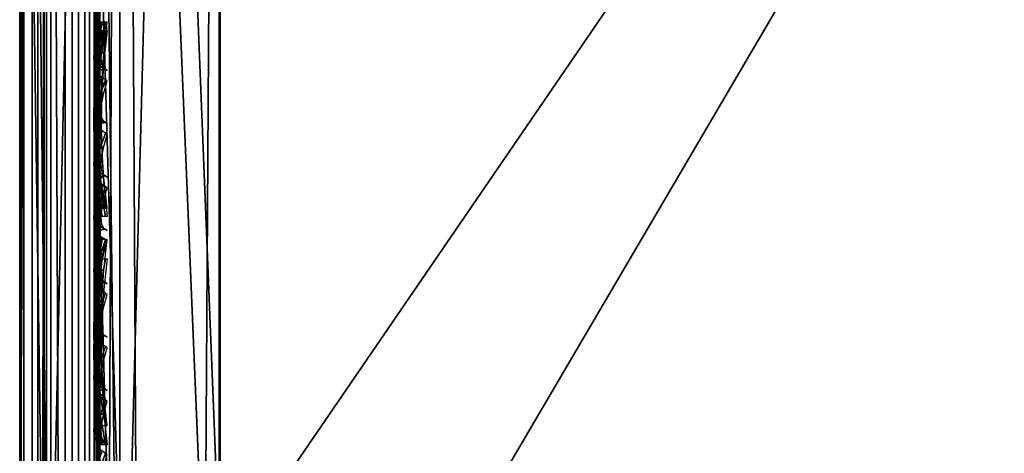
# Model space of a CAD drawing. Header units: inches. Extents: x 0 to 63.6, y -63.6 to 0.
# Tile 16 of 256: x 0 to 1.229, y -8.439 to -7.897. Entities that reach past the tile are written whole.
import ezdxf

# ---------------------------------------------------------------- set-up
doc = ezdxf.new("R2010")
doc.units = ezdxf.units.IN
doc.header["$LTSCALE"] = 0.03937
doc.header["$MEASUREMENT"] = 0
for name, color, linetype in [('A-FURN-3-ST', 151, 'Continuous'), ('A-FURN-3-ST-BK', 151, 'Continuous'), ('A-FURN-3-ST-SEAM', 250, 'Continuous'), ('A-FURN-3-STITCH', 15, 'Continuous')]:
    doc.layers.add(name, color=color, linetype=linetype)

msp = doc.modelspace()

# ---------------------------------------------------------------- meshes
at = {"layer": 'A-FURN-3-ST'}
mesh = msp.add_polyface(dxfattribs=at)
corners = [(0.2497, -27.1155, 17.9788), (1.9318, -26.9508, 18), (0.25, -26.9009, 18), (0.2493, -27.3218, 17.9162), (1.9168, -27.2351, 17.9625), (0.249, -27.5119, 17.8145), (1.9029, -27.5001, 17.8526), (0.2488, -27.6787, 17.6778), (1.8909, -27.7276, 17.6778), (0.1946, -27.1142, 17.9727), (0.125, -26.9009, 17.9665), (0.0731, -27.1011, 17.9069), (0.0335, -26.9009, 17.875), (0.0473, -27.0952, 17.8771), (0.0121, -27.0817, 17.8091), (0.0121, -27.2555, 17.7562), (0.0472, -27.2821, 17.8203), (0.0121, -27.4157, 17.6705), (0.0471, -27.4542, 17.7281), (0.0121, -27.5561, 17.5553), (0.0471, -27.6052, 17.6043), (0.0121, -27.6712, 17.4148), (0.047, -27.7288, 17.4532), (0, -27.6075, 17.3722), (0.012, -27.7569, 17.2546), (0, -27.5019, 17.501), (0, -27.373, 17.6067), (0, -27.2261, 17.6853), (0, -27.0667, 17.7337), (0, -26.9009, 17.75), (0.1938, -27.6742, 17.6733), (0.1941, -27.5084, 17.8092), (0.1943, -27.3194, 17.9104), (0.073, -27.2937, 17.8484), (0.0729, -27.4711, 17.7533), (0.0728, -27.6266, 17.6257), (0.0472, -27.6525, 5.134), (0.0121, -27.6259, 5.1981), (0.0335, -27.5009, 5.125), (0, -27.5009, 5.25), (0, -27.5965, 5.269), (0, -27.6776, 5.3232), (0.0121, -27.7319, 5.269), (0.073, -27.6641, 5.1059), (0.125, -27.5009, 5.0335), (0.1943, -27.6898, 5.0439), (0.25, -27.5009, 5), (0.2493, -27.6922, 5.0381), (1.894, -27.7413, 5.0381), (0, -4.6005, 16.9), (0, -27.7509, 5.5), (0, -27.7509, 16.9), (0, -27.7345, 17.0658), (0, -27.6861, 17.2252), (0, -27.7318, 5.4043)]
mesh.append_faces([[corners[k] for k in face] for face in [(0, 1, 2), (0, 3, 4), (3, 5, 6), (5, 7, 8), (0, 2, 9), (9, 2, 10), (9, 10, 11), (11, 10, 12), (11, 12, 13), (13, 12, 14), (13, 14, 15, 16), (16, 15, 17, 18), (18, 17, 19, 20), (20, 19, 21, 22), (23, 24, 21), (23, 21, 25), (25, 21, 19), (25, 19, 26), (26, 19, 17), (26, 17, 27), (27, 17, 15), (27, 15, 28), (28, 15, 14), (28, 14, 29), (29, 14, 12), (30, 7, 31), (31, 7, 5), (31, 5, 32), (32, 5, 3), (32, 3, 9), (9, 3, 0), (32, 9, 11, 33), (33, 11, 13, 16), (33, 16, 18, 34), (34, 18, 20, 35), (32, 33, 34, 31), (31, 34, 35, 30), (36, 37, 38), (38, 37, 39), (39, 37, 40), (40, 37, 41), (41, 37, 42), (36, 38, 43), (43, 38, 44), (43, 44, 45), (45, 44, 46), (45, 46, 47), (46, 48, 47), (49, 50, 51), (29, 51, 52), (29, 52, 53), (50, 39, 54), (54, 39, 41), (41, 39, 40), (53, 23, 29), (29, 23, 25), (29, 25, 26), (26, 27, 29), (29, 27, 28)]])
mesh = msp.add_polyface(dxfattribs=at)
corners = [(8.5832, -27.9167, 18), (14.8812, -7.385, 18), (12.828, -6.8816, 18), (6.9387, -27.5612, 18), (10.758, -6.4531, 18), (8.6737, -6.1001, 18), (5.2796, -27.2813, 18), (6.5781, -5.823, 18), (3.6095, -27.0777, 18), (4.4737, -5.6222, 18), (1.9318, -26.9508, 18), (2.3634, -5.498, 18), (0.25, -26.9009, 18), (0.25, -5.4505, 18), (12.8904, -6.6038, 17.9625), (10.8102, -6.1732, 17.9625), (8.7157, -5.8185, 17.9625), (6.6097, -5.5401, 17.9625), (4.495, -5.3383, 17.9625), (10.9521, -5.4085, 17.1847), (13.068, -5.8081, 16.9), (10.9586, -5.3715, 16.9), (13.0363, -5.952, 17.45), (13.0601, -5.8447, 17.1847), (10.9323, -5.5166, 17.45), (12.9982, -6.1226, 17.6778), (10.9004, -5.6884, 17.6778), (8.8138, -5.1578, 17.45), (8.7882, -5.3307, 17.6778), (12.9484, -6.3449, 17.8526), (10.8588, -5.9124, 17.8526), (8.7548, -5.5561, 17.8526), (6.6392, -5.2764, 17.8526), (13.068, -5.8081, 5.5), (10.9586, -5.3715, 5.5), (0, -5.4505, 17.75), (0, -26.9009, 17.75), (0.0335, -5.4505, 17.875), (0.0335, -26.9009, 17.875), (0.125, -5.4505, 17.9665), (0.125, -26.9009, 17.9665), (0.25, -4.8505, 5), (0.25, -27.5009, 5), (0.125, -4.8505, 5.0335), (0.125, -27.5009, 5.0335), (0.0335, -4.8505, 5.125), (0.0335, -27.5009, 5.125), (0, -4.8505, 5.25), (0, -27.5009, 5.25), (15.0329, -6.8045, 5), (8.4459, -28.5008, 5), (12.9585, -6.2959, 5), (6.8285, -28.151, 5), (10.867, -5.8631, 5), (8.7611, -5.5065, 5), (5.1967, -27.8756, 5), (6.6437, -5.2266, 5), (3.5541, -27.6752, 5), (4.5175, -5.0238, 5), (1.9041, -27.5502, 5), (2.3853, -4.8984, 5), (10.9518, -5.409, 5.3087), (13.0005, -6.1093, 5.0381), (10.9021, -5.675, 5.0381), (10.9319, -5.5155, 5.1464), (13.0361, -5.951, 5.1464), (13.0598, -5.8452, 5.3087), (8.7894, -5.3172, 5.0381), (8.8134, -5.1568, 5.1464), (0, -4.6005, 5.5), (0, -27.7509, 5.5), (0, -4.6005, 16.9), (0, -27.7509, 16.9)]
mesh.append_faces([[corners[k] for k in face] for face in [(0, 1, 2), (3, 2, 4), (3, 4, 5), (6, 5, 7), (8, 7, 9), (8, 9, 10), (10, 9, 11), (10, 11, 12), (12, 11, 13), (4, 14, 15), (4, 15, 5), (5, 15, 16), (5, 16, 7), (7, 16, 17), (7, 17, 9), (9, 17, 18), (9, 18, 11), (19, 20, 21), (22, 23, 19, 24), (25, 22, 24, 26), (26, 24, 27, 28), (29, 25, 26, 30), (30, 26, 28, 31), (14, 29, 30, 15), (15, 30, 31, 16), (16, 31, 32, 17), (21, 33, 34), (35, 36, 37), (37, 36, 38), (37, 38, 39), (39, 38, 40), (39, 40, 13), (13, 40, 12), (41, 42, 43), (43, 42, 44), (43, 44, 45), (45, 44, 46), (45, 46, 47), (47, 46, 48), (49, 50, 51), (51, 52, 53), (53, 52, 54), (54, 55, 56), (56, 57, 58), (58, 59, 60), (60, 59, 42), (60, 42, 41), (33, 61, 34), (62, 53, 63), (62, 63, 64, 65), (65, 64, 61, 66), (53, 54, 63), (63, 54, 67), (63, 67, 68, 64), (69, 70, 71), (71, 72, 36), (69, 47, 48), (69, 48, 70), (36, 35, 71)]])
mesh = msp.add_polyface(dxfattribs=at)
corners = [(5.2387, -27.5631, 17.9625), (6.9387, -27.5612, 18), (5.2796, -27.2813, 18), (3.5815, -27.3611, 17.9625), (3.6095, -27.0777, 18), (1.9168, -27.2351, 17.9625), (1.9318, -26.9508, 18), (0.2497, -27.1155, 17.9788), (0.2493, -27.3218, 17.9162), (1.9029, -27.5001, 17.8526), (3.5555, -27.6251, 17.8526), (5.2006, -27.8256, 17.8526), (6.8348, -28.1013, 17.8526), (6.8849, -27.8408, 17.9625), (0.249, -27.5119, 17.8145), (1.8909, -27.7276, 17.6778), (3.5331, -27.8518, 17.6778), (5.1679, -28.0511, 17.6778), (6.7918, -28.325, 17.6778), (0.2486, -27.8153, 17.511), (1.8817, -27.9021, 17.45), (0.2483, -27.9797, 17.1146), (1.8759, -28.0119, 17.1847), (0.2483, -28.0009, 16.9), (1.9287, -28.0522, 16.9), (3.5051, -28.1351, 17.1847), (3.6049, -28.1828, 16.9), (5.127, -28.3328, 17.1847), (5.273, -28.3922, 16.9), (6.738, -28.6046, 17.1847), (6.9294, -28.6801, 16.9), (6.7588, -28.4967, 17.45), (5.1427, -28.2241, 17.45), (3.5159, -28.0258, 17.45), (6.5781, -5.823, 18), (6.8285, -28.151, 5), (6.7923, -28.3389, 5.0381), (5.1967, -27.8756, 5), (5.1692, -28.0649, 5.0381), (3.5541, -27.6752, 5), (3.5353, -27.8656, 5.0381), (1.9041, -27.5502, 5), (1.894, -27.7413, 5.0381), (0.25, -27.5009, 5), (0.2493, -27.6922, 5.0381), (1.8854, -27.9033, 5.1464), (0.2488, -27.8544, 5.1465), (1.8797, -28.0115, 5.3087), (0.2483, -28.0009, 5.5), (1.9287, -28.0522, 5.5), (3.5087, -28.1349, 5.3087), (3.6049, -28.1828, 5.5), (5.1303, -28.3327, 5.3087), (5.273, -28.3922, 5.5), (6.7412, -28.6046, 5.3087), (6.7617, -28.4982, 5.1464), (5.1459, -28.2255, 5.1464), (3.5194, -28.027, 5.1464), (6.6437, -5.2266, 5), (4.5175, -5.0238, 5)]
mesh.append_faces([[corners[k] for k in face] for face in [(0, 1, 2), (0, 2, 3), (3, 2, 4), (3, 4, 5), (5, 4, 6), (5, 6, 7), (5, 8, 9), (5, 9, 10, 3), (3, 10, 11, 0), (0, 11, 12, 13), (9, 14, 15), (9, 15, 16, 10), (10, 16, 17, 11), (11, 17, 18, 12), (15, 19, 20), (20, 21, 22), (22, 23, 24), (22, 24, 25), (25, 24, 26), (25, 26, 27), (27, 26, 28), (27, 28, 29), (29, 28, 30), (31, 18, 17, 32), (32, 17, 16, 33), (33, 16, 15, 20), (29, 31, 32, 27), (27, 32, 33, 25), (25, 33, 20, 22), (2, 34, 4), (35, 36, 37), (37, 36, 38), (37, 38, 39), (39, 38, 40), (39, 40, 41), (41, 40, 42), (41, 42, 43), (44, 42, 45), (46, 45, 47), (48, 47, 49), (49, 47, 50), (49, 50, 51), (51, 50, 52), (51, 52, 53), (53, 52, 54), (55, 54, 52, 56), (56, 52, 50, 57), (57, 50, 47, 45), (36, 55, 56, 38), (38, 56, 57, 40), (40, 57, 45, 42), (58, 37, 39), (59, 39, 41), (53, 30, 28), (53, 28, 51), (51, 28, 26), (51, 26, 49), (49, 26, 24), (49, 24, 48)]])
at = {"layer": 'A-FURN-3-ST-BK'}
mesh = msp.add_polyface(dxfattribs=at)
corners = [(6.6975, -4.7295, 16.9), (4.551, -4.5625, 17.1847), (4.553, -4.5251, 16.9), (6.6094, -5.54, 17.9625), (4.4737, -5.6222, 18), (4.4947, -5.3383, 17.9625), (2.3634, -5.498, 18), (2.3741, -5.2135, 17.9625), (2.3839, -4.9484, 17.8526), (4.5142, -5.0737, 17.8526), (2.3923, -4.7207, 17.6778), (4.5309, -4.8465, 17.6778), (2.3984, -4.546, 17.45), (4.5434, -4.6721, 17.45), (0.2498, -5.2359, 17.9789), (0.2496, -5.0296, 17.9162), (0.2494, -4.8394, 17.8146), (0.2491, -4.5359, 17.5111), (6.5781, -5.823, 18), (4.439, -8.7679, 18), (2.3462, -8.6387, 18), (0.25, -8.5892, 18), (6.3557, -9.1385, 18.0337), (4.3253, -8.9399, 18.0337), (2.2888, -8.8169, 18.0337), (2.3267, -9.1193, 18.6363), (2.2756, -9.134, 18.4534), (4.3002, -9.2562, 18.4534), (4.4012, -9.2475, 18.6363), (6.319, -9.4537, 18.4534), (6.3248, -9.4036, 18.2768), (4.3042, -9.206, 18.2768), (2.2777, -9.0836, 18.2768), (6.3376, -9.2936, 18.1303), (4.3129, -9.0956, 18.1303), (2.2823, -8.973, 18.1303), (6.5813, -5.7853, 31.5452), (4.4755, -5.5844, 31.5452), (2.3638, -5.4602, 31.5452), (0.2489, -9.0703, 18.6363), (2.3436, -4.5881, 32.6999), (0.2494, -4.6946, 32.5953), (2.332, -4.8825, 32.4772), (0.2492, -4.9359, 32.3801), (2.3221, -5.131, 32.204), (0.2491, -5.1394, 32.1289), (2.3144, -5.325, 31.8898), (0.249, -5.4127, 31.5452), (4.3833, -5.4439, 31.8898), (4.3979, -5.2503, 32.204), (4.4166, -5.0024, 32.4772), (4.4387, -4.7085, 32.6999), (6.4467, -5.6363, 31.8898), (6.4681, -5.4433, 32.204), (6.4956, -5.1961, 32.4772), (6.5282, -4.9033, 32.6999), (4.553, -4.5251, 5.25)]
mesh.append_faces([[corners[k] for k in face] for face in [(0, 1, 2), (3, 4, 5), (4, 6, 5), (5, 6, 7), (5, 7, 8, 9), (9, 8, 10, 11), (11, 10, 12, 13), (6, 14, 7), (7, 15, 8), (8, 16, 10), (10, 17, 12), (18, 19, 4), (4, 19, 20), (4, 20, 6), (6, 20, 21), (19, 22, 23), (19, 23, 20), (20, 23, 24), (25, 26, 27), (25, 27, 28), (28, 27, 29), (30, 29, 27, 31), (31, 27, 26, 32), (33, 30, 31, 34), (34, 31, 32, 35), (22, 33, 34, 23), (23, 34, 35, 24), (28, 36, 37), (28, 37, 25), (25, 37, 38), (25, 38, 39), (40, 41, 42), (42, 43, 44), (44, 45, 46), (47, 38, 46), (46, 38, 48), (46, 48, 49, 44), (44, 49, 50, 42), (42, 50, 51, 40), (38, 37, 48), (48, 37, 52), (48, 52, 53, 49), (49, 53, 54, 50), (50, 54, 55, 51), (56, 0, 2)]])
mesh = msp.add_polyface(dxfattribs=at)
corners = [(2.3634, -5.498, 18), (0.25, -8.5892, 18), (0.25, -5.4505, 18), (2.3462, -8.6387, 18), (2.2888, -8.8169, 18.0337), (0.2497, -8.7036, 18.0133), (0.2495, -8.812, 18.0524), (0.2489, -9.0703, 18.6363), (2.3638, -5.4602, 31.5452), (0.249, -5.4127, 31.5452), (0, -5.1722, 31.4771), (0, -8.8298, 18.5682), (0.0062, -7.0541, 25.0376), (0.0333, -8.9497, 18.6021), (0.0728, -7.1707, 25.0707), (0.1244, -9.0377, 18.6271), (0.1033, -7.1957, 25.0778), (0.1724, -7.2296, 25.0874), (0.1244, -5.3802, 31.536), (0.0333, -5.2922, 31.511), (0, -8.7006, 18.2762), (0, -8.5892, 18.25), (0.0063, -8.6591, 18.2026), (0.0335, -8.5892, 18.125), (0.0731, -8.6868, 18.0847), (0.125, -8.5892, 18.0335), (0.1039, -8.6928, 18.0592), (0.1731, -8.7008, 18.0251), (0.1729, -8.8065, 18.0633), (0.1038, -8.7909, 18.0946), (0.0062, -8.7842, 18.265), (0, -8.7886, 18.3492), (0.0062, -8.8328, 18.3158), (0.0062, -8.7253, 18.2265), (0.073, -8.7793, 18.1181), (0.073, -8.8615, 18.1718), (0.1037, -8.8782, 18.1517), (0, -5.4505, 18.25), (0.0335, -5.4505, 18.125), (0.125, -5.4505, 18.0335), (0, -8.8349, 18.4539)]
mesh.append_faces([[corners[k] for k in face] for face in [(0, 1, 2), (3, 4, 5), (5, 4, 6), (5, 1, 3), (7, 8, 9), (10, 11, 12), (12, 11, 13), (12, 13, 14), (14, 13, 15), (14, 15, 16), (16, 15, 17), (16, 17, 18), (9, 17, 7), (7, 17, 15), (16, 18, 14), (14, 19, 12), (20, 21, 22), (22, 21, 23), (22, 23, 24), (24, 23, 25), (24, 25, 26), (26, 25, 27), (26, 27, 28, 29), (6, 28, 5), (5, 28, 27), (5, 27, 1), (1, 27, 25), (20, 30, 31), (31, 30, 32), (20, 33, 30), (30, 33, 34, 35), (35, 34, 29, 36), (24, 26, 29, 34), (22, 24, 34, 33), (33, 20, 22), (21, 37, 23), (23, 37, 38), (23, 38, 25), (25, 38, 39), (25, 39, 1), (1, 39, 2), (37, 21, 10), (10, 21, 11), (11, 21, 20), (11, 20, 31), (31, 40, 11)]])
at = {"layer": 'A-FURN-3-ST-SEAM'}
mesh = msp.add_polyface(dxfattribs=at)
corners = [(0.0567, -12.6094, 17.8505), (0.039, -12.6094, 17.8515), (0.039, -5.4592, 17.8515), (0.0567, -5.4592, 17.8505), (0.039, -5.2858, 17.8354), (0.0567, -5.2859, 17.8344), (0.0003, -5.2761, 17.8875), (0.0019, -5.2793, 17.8701), (0.0019, -5.4592, 17.8868), (0.0003, -5.4592, 17.9045), (0.0019, -12.6094, 17.8868), (0.0003, -12.6094, 17.9045), (0.0228, -12.6094, 17.8588), (0.0228, -5.4592, 17.8588), (0.0228, -5.2844, 17.8426), (0.0929, -12.6094, 17.9255), (0.1, -19.7597, 17.9), (0.1, -12.6094, 17.9), (0.0929, -5.4592, 17.9255), (0.1, -5.4592, 17.9), (0.0929, -5.2723, 17.9082), (0.0812, -5.2698, 17.9214), (0.0812, -5.4592, 17.939), (0.0812, -12.6094, 17.939), (0.0655, -5.2683, 17.9294), (0.0655, -5.4592, 17.9472), (0.0655, -12.6094, 17.9472), (0.0051, -5.273, 17.9044), (0.0051, -5.4592, 17.9217), (0.0051, -12.6094, 17.9217), (0.0872, -5.2828, 17.8512), (0.0965, -5.2801, 17.866), (0.0965, -5.4592, 17.8826), (0.0872, -5.4592, 17.8675), (0.0965, -12.6094, 17.8826), (0.0872, -12.6094, 17.8675), (0.1, -5.2771, 17.8831), (0.0965, -19.7597, 17.8826), (0.0304, -12.6094, 17.9459), (0.0304, -5.4592, 17.9459), (0.0304, -5.2686, 17.9282), (0.0155, -12.6094, 17.9362), (0.0155, -5.4592, 17.9362), (0.0155, -5.2703, 17.9187), (0.0228, -19.7597, 17.8588), (0.0019, -19.7597, 17.8868), (0.0734, -19.7597, 17.8563), (0.0567, -19.7597, 17.8505), (0.0734, -12.6094, 17.8563), (0.0734, -5.4592, 17.8563), (0.0734, -5.2849, 17.8401), (0.0872, -19.7597, 17.8675)]
mesh.append_faces([[corners[k] for k in face] for face in [(0, 1, 2, 3), (3, 2, 4, 5), (6, 7, 8, 9), (9, 8, 10, 11), (1, 12, 13, 2), (2, 13, 14, 4), (15, 16, 17), (15, 17, 18), (18, 17, 19), (18, 19, 20), (20, 21, 22, 18), (18, 22, 23, 15), (21, 24, 25, 22), (22, 25, 26, 23), (27, 6, 9, 28), (28, 9, 11, 29), (30, 31, 32, 33), (33, 32, 34, 35), (31, 36, 32), (32, 36, 19), (32, 19, 34), (34, 19, 17), (34, 17, 37), (38, 26, 25, 39), (39, 25, 24, 40), (41, 38, 39, 42), (42, 39, 40, 43), (29, 41, 42, 28), (28, 42, 43, 27), (44, 45, 10, 12), (12, 10, 8, 13), (13, 8, 7, 14), (46, 47, 0, 48), (48, 0, 3, 49), (49, 3, 5, 50), (51, 46, 48, 35), (35, 48, 49, 33), (33, 49, 50, 30)]])
mesh = msp.add_polyface(dxfattribs=at)
corners = [(0.0655, -5.362, 31.532), (0.0304, -5.3607, 31.5316), (0.0304, -7.805, 22.9251), (0.0655, -7.8062, 22.9254), (0.0655, -6.5055, 18.0528), (0.0304, -6.5055, 18.0541), (0.0304, -5.4592, 18.0541), (0.0655, -5.4592, 18.0528), (0.0304, -5.3167, 18.0452), (0.0655, -5.3169, 18.0439), (0.0003, -5.4592, 18.0955), (0.0051, -5.4592, 18.0783), (0.0051, -6.5055, 18.0783), (0.0003, -6.5055, 18.0955), (0.0003, -7.7652, 22.9138), (0.0051, -7.7818, 22.9185), (0.0051, -5.3375, 31.525), (0.0003, -5.321, 31.5203), (0.0019, -5.3039, 31.5155), (0.0019, -7.7482, 22.9089), (0.0019, -6.5055, 18.1132), (0.0019, -5.4592, 18.1132), (0.0734, -5.4592, 18.1437), (0.0567, -5.4592, 18.1495), (0.0567, -6.5055, 18.1495), (0.0734, -6.5055, 18.1437), (0.0567, -8.5982, 18.1495), (0.0734, -8.5982, 18.1437), (0.0734, -7.7188, 22.9006), (0.0567, -7.7132, 22.899), (0.0567, -5.269, 31.5055), (0.0734, -5.2746, 31.5071), (0.0872, -5.2854, 31.5102), (0.0872, -7.7296, 22.9037), (0.0872, -6.5055, 18.1325), (0.0872, -5.4592, 18.1325), (0.1, -5.4592, 18.1), (0.0965, -5.3089, 18.1079), (0.0965, -5.4592, 18.1174), (0.1, -6.5055, 18.1), (0.0965, -6.5055, 18.1174), (0.1, -8.5982, 18.1), (0.1, -7.7609, 22.9125), (0.0965, -7.7442, 22.9078), (0.1, -5.3166, 31.5191), (0.0965, -5.2999, 31.5143), (0.0929, -5.4592, 18.0745), (0.1, -5.311, 18.0907), (0.0929, -6.5055, 18.0745), (0.0929, -8.5982, 18.0745), (0.0929, -7.7855, 22.9195), (0.0929, -5.3412, 31.526), (0.039, -5.27, 31.5058), (0.039, -7.7142, 22.8993), (0.039, -6.5055, 18.1485), (0.039, -5.4592, 18.1485), (0.0228, -5.277, 31.5078), (0.0228, -7.7213, 22.9013), (0.0228, -6.5055, 18.1412), (0.0228, -5.4592, 18.1412), (0.0155, -5.3514, 31.529), (0.0155, -7.7957, 22.9224), (0.0155, -6.5055, 18.0638), (0.0155, -5.4592, 18.0638), (0.0155, -5.3155, 18.0548), (0.0812, -5.3541, 31.5297), (0.0812, -7.7984, 22.9232), (0.0812, -6.5055, 18.061), (0.0812, -5.4592, 18.061), (0.0812, -5.3159, 18.052)]
mesh.append_faces([[corners[k] for k in face] for face in [(0, 1, 2, 3), (4, 5, 6, 7), (7, 6, 8, 9), (10, 11, 12, 13), (14, 15, 16, 17), (17, 18, 19, 14), (13, 20, 21, 10), (22, 23, 24, 25), (25, 24, 26, 27), (28, 29, 30, 31), (31, 32, 33, 28), (25, 34, 35, 22), (36, 37, 38), (36, 38, 39), (39, 38, 40), (39, 40, 41), (42, 43, 44), (44, 43, 45), (46, 47, 36), (46, 36, 48), (48, 36, 39), (48, 39, 49), (50, 42, 51), (51, 42, 44), (52, 30, 29, 53), (54, 24, 23, 55), (32, 45, 43, 33), (34, 40, 38, 35), (56, 52, 53, 57), (58, 54, 55, 59), (18, 56, 57, 19), (20, 58, 59, 21), (60, 16, 15, 61), (62, 12, 11, 63), (1, 60, 61, 2), (5, 62, 63, 6), (6, 63, 64, 8), (65, 0, 3, 66), (67, 4, 7, 68), (68, 7, 9, 69), (51, 65, 66, 50), (48, 67, 68, 46)]])
mesh = msp.add_polyface(dxfattribs=at)
corners = [(0.0655, -7.8062, 22.9254), (0.0304, -7.805, 22.9251), (0.0304, -9.0271, 18.6218), (0.0655, -9.0284, 18.6222), (0.0655, -8.5982, 18.0528), (0.0304, -8.5982, 18.0541), (0.0304, -6.5055, 18.0541), (0.0655, -6.5055, 18.0528), (0.0003, -6.5055, 18.0955), (0.0051, -6.5055, 18.0783), (0.0051, -8.5982, 18.0783), (0.0003, -8.5982, 18.0955), (0.0051, -8.6935, 18.0892), (0.0003, -8.6896, 18.106), (0.0003, -8.9874, 18.6105), (0.0051, -9.0039, 18.6152), (0.0051, -7.7818, 22.9185), (0.0003, -7.7652, 22.9138), (0.0019, -7.7482, 22.9089), (0.0019, -8.9703, 18.6057), (0.0019, -8.6856, 18.1232), (0.0019, -8.5982, 18.1132), (0.0019, -6.5055, 18.1132), (0.0734, -8.5982, 18.1437), (0.0567, -8.5982, 18.1495), (0.0567, -8.6774, 18.1586), (0.0734, -8.6787, 18.153), (0.0734, -8.9409, 18.5973), (0.0567, -8.9354, 18.5957), (0.0567, -7.7132, 22.899), (0.0734, -7.7188, 22.9006), (0.0872, -7.7296, 22.9037), (0.0872, -8.9518, 18.6004), (0.0872, -8.6813, 18.142), (0.0872, -8.5982, 18.1325), (0.0872, -6.5055, 18.1325), (0.0734, -6.5055, 18.1437), (0.1, -8.5982, 18.1), (0.0965, -6.5055, 18.1174), (0.0965, -8.5982, 18.1174), (0.1, -8.6886, 18.1104), (0.1, -8.983, 18.6093), (0.0965, -8.9663, 18.6045), (0.1, -7.7609, 22.9125), (0.0965, -7.7442, 22.9078), (0.0929, -8.5982, 18.0745), (0.1, -6.5055, 18.1), (0.0929, -8.6944, 18.0855), (0.0929, -9.0076, 18.6163), (0.0929, -7.7855, 22.9195), (0.039, -7.7142, 22.8993), (0.039, -8.9363, 18.596), (0.039, -8.6776, 18.1576), (0.039, -8.5982, 18.1485), (0.0567, -6.5055, 18.1495), (0.039, -6.5055, 18.1485), (0.0965, -8.6847, 18.1273), (0.0228, -7.7213, 22.9013), (0.0228, -8.9434, 18.598), (0.0228, -8.6793, 18.1505), (0.0228, -8.5982, 18.1412), (0.0228, -6.5055, 18.1412), (0.0155, -7.7957, 22.9224), (0.0155, -9.0178, 18.6192), (0.0155, -8.6968, 18.0751), (0.0155, -8.5982, 18.0638), (0.0155, -6.5055, 18.0638), (0.0812, -7.7984, 22.9232), (0.0812, -9.0205, 18.6199), (0.0812, -8.5982, 18.061), (0.0812, -6.5055, 18.061), (0.0929, -6.5055, 18.0745)]
mesh.append_faces([[corners[k] for k in face] for face in [(0, 1, 2, 3), (4, 5, 6, 7), (8, 9, 10, 11), (11, 10, 12, 13), (14, 15, 16, 17), (17, 18, 19, 14), (13, 20, 21, 11), (11, 21, 22, 8), (23, 24, 25, 26), (27, 28, 29, 30), (30, 31, 32, 27), (26, 33, 34, 23), (23, 34, 35, 36), (37, 38, 39), (37, 39, 40), (41, 42, 43), (43, 42, 44), (45, 46, 37), (45, 37, 47), (48, 41, 49), (49, 41, 43), (50, 29, 28, 51), (52, 25, 24, 53), (53, 24, 54, 55), (31, 44, 42, 32), (33, 56, 39, 34), (34, 39, 38, 35), (57, 50, 51, 58), (59, 52, 53, 60), (60, 53, 55, 61), (18, 57, 58, 19), (20, 59, 60, 21), (21, 60, 61, 22), (62, 16, 15, 63), (64, 12, 10, 65), (65, 10, 9, 66), (1, 62, 63, 2), (5, 65, 66, 6), (67, 0, 3, 68), (69, 4, 7, 70), (49, 67, 68, 48), (45, 69, 70, 71)]])
at = {"layer": 'A-FURN-3-STITCH'}
mesh = msp.add_polymesh((7, 4), dxfattribs=at)
for k, corner in enumerate([(0.1007, -8.1324, 17.9499), (0.1028, -8.1323, 17.9514), (0.1071, -8.1323, 17.9543), (0.1093, -8.1323, 17.9558), (0.0964, -8.0939, 17.9556), (0.096, -8.0938, 17.9608), (0.1003, -8.0938, 17.9637), (0.105, -8.0938, 17.9615), (0.0938, -8.055, 17.9588), (0.0934, -8.0549, 17.964), (0.0977, -8.0549, 17.9669), (0.1024, -8.0549, 17.9646), (0.0929, -8.0159, 17.9594), (0.0926, -8.0159, 17.9646), (0.0969, -8.0158, 17.9675), (0.1016, -8.0158, 17.9652), (0.0938, -7.9769, 17.9575), (0.0934, -7.9768, 17.9627), (0.0977, -7.9768, 17.9656), (0.1024, -7.9768, 17.9633), (0.0964, -7.9381, 17.953), (0.096, -7.9381, 17.9582), (0.1003, -7.938, 17.9611), (0.105, -7.938, 17.9589), (0.1007, -7.8999, 17.9461), (0.1028, -7.8999, 17.9476), (0.1071, -7.8998, 17.9505), (0.1093, -7.8998, 17.9519)]):
    mesh.set_mesh_vertex(divmod(k, 4), corner)
mesh = msp.add_polymesh((7, 4), dxfattribs=at)
for k, corner in enumerate([(0.1007, -7.9544, 22.3711), (0.1028, -7.9558, 22.3715), (0.1071, -7.9586, 22.3721), (0.1093, -7.9601, 22.3725), (0.0964, -7.9517, 22.4099), (0.096, -7.9567, 22.4111), (0.1003, -7.9596, 22.4118), (0.105, -7.9574, 22.4113), (0.0938, -7.9465, 22.4486), (0.0934, -7.9515, 22.4498), (0.0977, -7.9544, 22.4505), (0.1024, -7.9522, 22.4499), (0.0929, -7.9387, 22.4869), (0.0926, -7.9438, 22.4881), (0.0969, -7.9466, 22.4888), (0.1016, -7.9444, 22.4882), (0.0938, -7.9285, 22.5246), (0.0934, -7.9336, 22.5258), (0.0977, -7.9364, 22.5265), (0.1024, -7.9342, 22.526), (0.0964, -7.9159, 22.5616), (0.096, -7.9209, 22.5627), (0.1003, -7.9238, 22.5634), (0.105, -7.9216, 22.5629), (0.1007, -7.9009, 22.5974), (0.1028, -7.9024, 22.5978), (0.1071, -7.9052, 22.5984), (0.1093, -7.9066, 22.5988)]):
    mesh.set_mesh_vertex(divmod(k, 4), corner)
mesh = msp.add_polymesh((7, 4), dxfattribs=at)
for k, corner in enumerate([(0.1093, -8.1426, 18.0468), (0.1071, -8.1426, 18.0483), (0.1028, -8.1426, 18.0512), (0.1007, -8.1426, 18.0526), (0.105, -8.1042, 18.0404), (0.1003, -8.1043, 18.0382), (0.096, -8.1042, 18.0411), (0.0964, -8.1042, 18.0463), (0.1024, -8.0654, 18.0366), (0.0977, -8.0654, 18.0343), (0.0934, -8.0654, 18.0372), (0.0938, -8.0654, 18.0424), (0.1016, -8.0264, 18.0353), (0.0969, -8.0264, 18.033), (0.0926, -8.0264, 18.0359), (0.0929, -8.0263, 18.0411), (0.1024, -7.9873, 18.0365), (0.0977, -7.9873, 18.0343), (0.0934, -7.9873, 18.0372), (0.0938, -7.9873, 18.0424), (0.105, -7.9484, 18.0403), (0.1003, -7.9484, 18.038), (0.096, -7.9484, 18.0409), (0.0964, -7.9484, 18.0461), (0.1093, -7.9101, 18.0466), (0.1071, -7.9101, 18.048), (0.1028, -7.9101, 18.0509), (0.1007, -7.9101, 18.0524)]):
    mesh.set_mesh_vertex(divmod(k, 4), corner)
mesh = msp.add_polymesh((7, 4), dxfattribs=at)
for k, corner in enumerate([(0.1007, -8.021, 22.1364), (0.1028, -8.0224, 22.1368), (0.1071, -8.0253, 22.1374), (0.1093, -8.0267, 22.1378), (0.0964, -8.0184, 22.1752), (0.096, -8.0234, 22.1764), (0.1003, -8.0263, 22.1771), (0.105, -8.024, 22.1765), (0.0938, -8.0131, 22.2139), (0.0934, -8.0182, 22.2151), (0.0977, -8.021, 22.2157), (0.1024, -8.0188, 22.2152), (0.0929, -8.0054, 22.2522), (0.0926, -8.0104, 22.2534), (0.0969, -8.0133, 22.254), (0.1016, -8.0111, 22.2535), (0.0938, -7.9952, 22.2899), (0.0934, -8.0002, 22.2911), (0.0977, -8.0031, 22.2918), (0.1024, -8.0009, 22.2913), (0.0964, -7.9825, 22.3268), (0.096, -7.9876, 22.328), (0.1003, -7.9904, 22.3287), (0.105, -7.9882, 22.3282), (0.1007, -7.9676, 22.3627), (0.1028, -7.969, 22.363), (0.1071, -7.9719, 22.3637), (0.1093, -7.9733, 22.364)]):
    mesh.set_mesh_vertex(divmod(k, 4), corner)
mesh = msp.add_polymesh((7, 4), dxfattribs=at)
for k, corner in enumerate([(0.1007, -8.0877, 21.9017), (0.1028, -8.0891, 21.902), (0.1071, -8.0919, 21.9027), (0.1093, -8.0934, 21.903), (0.0964, -8.085, 21.9405), (0.096, -8.0901, 21.9417), (0.1003, -8.0929, 21.9423), (0.105, -8.0907, 21.9418), (0.0938, -8.0798, 21.9791), (0.0934, -8.0848, 21.9803), (0.0977, -8.0877, 21.981), (0.1024, -8.0855, 21.9805), (0.0929, -8.072, 22.0175), (0.0926, -8.0771, 22.0186), (0.0969, -8.0799, 22.0193), (0.1016, -8.0777, 22.0188), (0.0938, -8.0618, 22.0552), (0.0934, -8.0669, 22.0564), (0.0977, -8.0697, 22.0571), (0.1024, -8.0675, 22.0565), (0.0964, -8.0492, 22.0921), (0.096, -8.0543, 22.0933), (0.1003, -8.0571, 22.094), (0.105, -8.0549, 22.0934), (0.1007, -8.0342, 22.128), (0.1028, -8.0357, 22.1283), (0.1071, -8.0385, 22.129), (0.1093, -8.0399, 22.1293)]):
    mesh.set_mesh_vertex(divmod(k, 4), corner)
mesh = msp.add_polymesh((7, 4), dxfattribs=at)
for k, corner in enumerate([(0.1007, -8.1544, 21.667), (0.1028, -8.1558, 21.6673), (0.1071, -8.1586, 21.668), (0.1093, -8.16, 21.6683), (0.0964, -8.1517, 21.7057), (0.096, -8.1567, 21.7069), (0.1003, -8.1596, 21.7076), (0.105, -8.1574, 21.7071), (0.0938, -8.1465, 21.7444), (0.0934, -8.1515, 21.7456), (0.0977, -8.1544, 21.7463), (0.1024, -8.1521, 21.7458), (0.0929, -8.1387, 21.7827), (0.0926, -8.1438, 21.7839), (0.0969, -8.1466, 21.7846), (0.1016, -8.1444, 21.7841), (0.0938, -8.1285, 21.8205), (0.0934, -8.1335, 21.8217), (0.0977, -8.1364, 21.8223), (0.1024, -8.1342, 21.8218), (0.0964, -8.1159, 21.8574), (0.096, -8.1209, 21.8586), (0.1003, -8.1238, 21.8592), (0.105, -8.1215, 21.8587), (0.1007, -8.1009, 21.8933), (0.1028, -8.1024, 21.8936), (0.1071, -8.1052, 21.8943), (0.1093, -8.1066, 21.8946)]):
    mesh.set_mesh_vertex(divmod(k, 4), corner)
mesh = msp.add_polymesh((7, 4), dxfattribs=at)
for k, corner in enumerate([(0.1007, -8.221, 21.4323), (0.1028, -8.2224, 21.4326), (0.1071, -8.2253, 21.4333), (0.1093, -8.2267, 21.4336), (0.0964, -8.2183, 21.471), (0.096, -8.2234, 21.4722), (0.1003, -8.2262, 21.4729), (0.105, -8.224, 21.4724), (0.0938, -8.2131, 21.5097), (0.0934, -8.2182, 21.5109), (0.0977, -8.221, 21.5116), (0.1024, -8.2188, 21.511), (0.0929, -8.2054, 21.548), (0.0926, -8.2104, 21.5492), (0.0969, -8.2133, 21.5499), (0.1016, -8.2111, 21.5494), (0.0938, -8.1952, 21.5857), (0.0934, -8.2002, 21.5869), (0.0977, -8.203, 21.5876), (0.1024, -8.2008, 21.5871), (0.0964, -8.1825, 21.6227), (0.096, -8.1876, 21.6239), (0.1003, -8.1904, 21.6245), (0.105, -8.1882, 21.624), (0.1007, -8.1676, 21.6585), (0.1028, -8.169, 21.6589), (0.1071, -8.1719, 21.6595), (0.1093, -8.1733, 21.6599)]):
    mesh.set_mesh_vertex(divmod(k, 4), corner)
mesh = msp.add_polymesh((7, 4), dxfattribs=at)
for k, corner in enumerate([(0.1007, -8.4039, 17.9499), (0.1028, -8.4039, 17.9514), (0.1071, -8.4038, 17.9543), (0.1093, -8.4038, 17.9558), (0.0964, -8.3655, 17.9556), (0.096, -8.3654, 17.9608), (0.1003, -8.3653, 17.9637), (0.105, -8.3654, 17.9615), (0.0938, -8.3266, 17.9588), (0.0934, -8.3265, 17.964), (0.0977, -8.3264, 17.9669), (0.1024, -8.3265, 17.9646), (0.0929, -8.2875, 17.9594), (0.0926, -8.2874, 17.9646), (0.0969, -8.2873, 17.9675), (0.1016, -8.2874, 17.9652), (0.0938, -8.2484, 17.9575), (0.0934, -8.2483, 17.9627), (0.0977, -8.2483, 17.9656), (0.1024, -8.2483, 17.9633), (0.0964, -8.2097, 17.953), (0.096, -8.2096, 17.9582), (0.1003, -8.2095, 17.9611), (0.105, -8.2096, 17.9589), (0.1007, -8.1714, 17.9461), (0.1028, -8.1714, 17.9476), (0.1071, -8.1714, 17.9505), (0.1093, -8.1713, 17.9519)]):
    mesh.set_mesh_vertex(divmod(k, 4), corner)
mesh = msp.add_polymesh((7, 4), dxfattribs=at)
for k, corner in enumerate([(0.1093, -8.428, 18.0468), (0.1071, -8.428, 18.0483), (0.1028, -8.428, 18.0512), (0.1007, -8.428, 18.0526), (0.105, -8.3896, 18.0404), (0.1003, -8.3896, 18.0382), (0.096, -8.3896, 18.0411), (0.0964, -8.3896, 18.0463), (0.1024, -8.3508, 18.0366), (0.0977, -8.3508, 18.0343), (0.0934, -8.3508, 18.0372), (0.0938, -8.3508, 18.0424), (0.1016, -8.3117, 18.0353), (0.0969, -8.3117, 18.033), (0.0926, -8.3117, 18.0359), (0.0929, -8.3117, 18.0411), (0.1024, -8.2726, 18.0365), (0.0977, -8.2727, 18.0343), (0.0934, -8.2726, 18.0372), (0.0938, -8.2726, 18.0424), (0.105, -8.2338, 18.0403), (0.1003, -8.2338, 18.038), (0.096, -8.2338, 18.0409), (0.0964, -8.2338, 18.0461), (0.1093, -8.1955, 18.0466), (0.1071, -8.1955, 18.048), (0.1028, -8.1955, 18.0509), (0.1007, -8.1955, 18.0524)]):
    mesh.set_mesh_vertex(divmod(k, 4), corner)
mesh = msp.add_polymesh((7, 4), dxfattribs=at)
for k, corner in enumerate([(0.1007, -8.2877, 21.1975), (0.1028, -8.2891, 21.1979), (0.1071, -8.2919, 21.1985), (0.1093, -8.2934, 21.1989), (0.0964, -8.285, 21.2363), (0.096, -8.2901, 21.2375), (0.1003, -8.2929, 21.2382), (0.105, -8.2907, 21.2376), (0.0938, -8.2798, 21.275), (0.0934, -8.2848, 21.2762), (0.0977, -8.2877, 21.2768), (0.1024, -8.2855, 21.2763), (0.0929, -8.272, 21.3133), (0.0926, -8.2771, 21.3145), (0.0969, -8.2799, 21.3151), (0.1016, -8.2777, 21.3146), (0.0938, -8.2618, 21.351), (0.0934, -8.2669, 21.3522), (0.0977, -8.2697, 21.3529), (0.1024, -8.2675, 21.3524), (0.0964, -8.2492, 21.3879), (0.096, -8.2542, 21.3891), (0.1003, -8.2571, 21.3898), (0.105, -8.2549, 21.3893), (0.1007, -8.2342, 21.4238), (0.1028, -8.2357, 21.4242), (0.1071, -8.2385, 21.4248), (0.1093, -8.2399, 21.4252)]):
    mesh.set_mesh_vertex(divmod(k, 4), corner)
mesh = msp.add_polymesh((7, 4), dxfattribs=at)
for k, corner in enumerate([(0.1007, -8.3543, 20.9628), (0.1028, -8.3557, 20.9631), (0.1071, -8.3586, 20.9638), (0.1093, -8.36, 20.9641), (0.0964, -8.3517, 21.0016), (0.096, -8.3567, 21.0028), (0.1003, -8.3596, 21.0034), (0.105, -8.3573, 21.0029), (0.0938, -8.3464, 21.0402), (0.0934, -8.3515, 21.0414), (0.0977, -8.3543, 21.0421), (0.1024, -8.3521, 21.0416), (0.0929, -8.3387, 21.0786), (0.0926, -8.3437, 21.0798), (0.0969, -8.3466, 21.0804), (0.1016, -8.3444, 21.0799), (0.0938, -8.3285, 21.1163), (0.0934, -8.3335, 21.1175), (0.0977, -8.3364, 21.1182), (0.1024, -8.3342, 21.1176), (0.0964, -8.3158, 21.1532), (0.096, -8.3209, 21.1544), (0.1003, -8.3237, 21.1551), (0.105, -8.3215, 21.1546), (0.1007, -8.3009, 21.1891), (0.1028, -8.3024, 21.1894), (0.1071, -8.3052, 21.1901), (0.1093, -8.3066, 21.1904)]):
    mesh.set_mesh_vertex(divmod(k, 4), corner)
mesh = msp.add_polymesh((7, 4), dxfattribs=at)
for k, corner in enumerate([(0.1007, -8.421, 20.7281), (0.1028, -8.4224, 20.7284), (0.1071, -8.4252, 20.7291), (0.1093, -8.4267, 20.7294), (0.0964, -8.4183, 20.7669), (0.096, -8.4234, 20.768), (0.1003, -8.4262, 20.7687), (0.105, -8.424, 20.7682), (0.0938, -8.4131, 20.8055), (0.0934, -8.4182, 20.8067), (0.0977, -8.421, 20.8074), (0.1024, -8.4188, 20.8069), (0.0929, -8.4054, 20.8438), (0.0926, -8.4104, 20.845), (0.0969, -8.4133, 20.8457), (0.1016, -8.411, 20.8452), (0.0938, -8.3951, 20.8816), (0.0934, -8.4002, 20.8828), (0.0977, -8.403, 20.8834), (0.1024, -8.4008, 20.8829), (0.0964, -8.3825, 20.9185), (0.096, -8.3876, 20.9197), (0.1003, -8.3904, 20.9204), (0.105, -8.3882, 20.9198), (0.1007, -8.3676, 20.9544), (0.1028, -8.369, 20.9547), (0.1071, -8.3719, 20.9554), (0.1093, -8.3732, 20.9557)]):
    mesh.set_mesh_vertex(divmod(k, 4), corner)
mesh = msp.add_polymesh((7, 4), dxfattribs=at)
for k, corner in enumerate([(0.1007, -8.4877, 20.4934), (0.1028, -8.4891, 20.4937), (0.1071, -8.4919, 20.4944), (0.1093, -8.4933, 20.4947), (0.0964, -8.485, 20.5321), (0.096, -8.49, 20.5333), (0.1003, -8.4929, 20.534), (0.105, -8.4907, 20.5335), (0.0938, -8.4798, 20.5708), (0.0934, -8.4848, 20.572), (0.0977, -8.4877, 20.5727), (0.1024, -8.4854, 20.5721), (0.0929, -8.472, 20.6091), (0.0926, -8.4771, 20.6103), (0.0969, -8.4799, 20.611), (0.1016, -8.4777, 20.6105), (0.0938, -8.4618, 20.6468), (0.0934, -8.4669, 20.648), (0.0977, -8.4697, 20.6487), (0.1024, -8.4675, 20.6482), (0.0964, -8.4492, 20.6838), (0.096, -8.4542, 20.685), (0.1003, -8.4571, 20.6856), (0.105, -8.4549, 20.6851), (0.1007, -8.4342, 20.7196), (0.1028, -8.4357, 20.72), (0.1071, -8.4385, 20.7207), (0.1093, -8.4399, 20.721)]):
    mesh.set_mesh_vertex(divmod(k, 4), corner)

doc.saveas('drawing.dxf')
